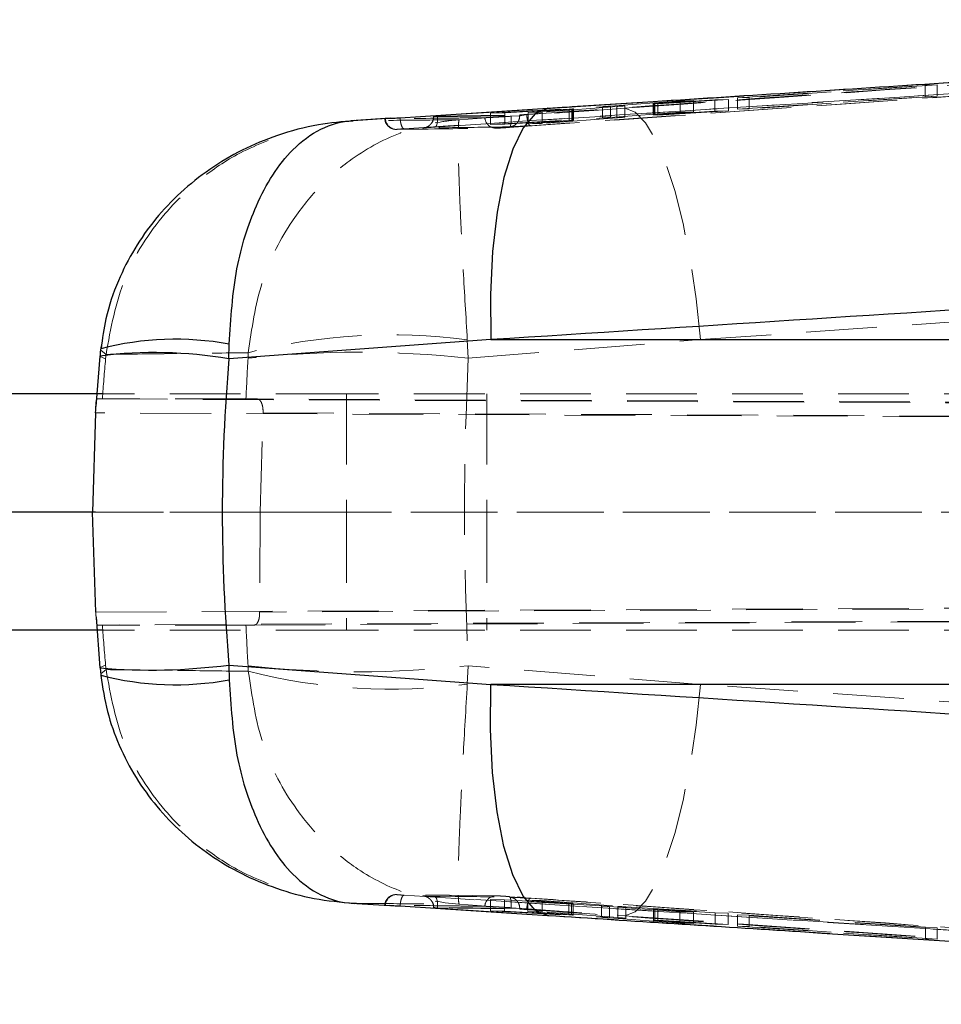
# Model space of a CAD drawing. Header units: millimetres. Extents: x 30 to 412, y 74 to 276.
# Tile 7 of 15: x 166 to 183, y 126 to 144. Entities that reach past the tile are written whole.
import ezdxf

# ---------------------------------------------------------------- set-up
doc = ezdxf.new("R2010")
doc.units = ezdxf.units.MM
doc.linetypes.add('HIDDEN', pattern=[1.905, 1.27, -0.635])

msp = doc.modelspace()

# ---------------------------------------------------------------- linework, layer by layer
at = {"color": 7, "linetype": 'HIDDEN', "lineweight": 18}
for p, q in [((183.97734, 142.54473), (177.06738, 142.05814)), ((178.941, 142.23473), (182.31546, 142.45898)), ((182.52576, 142.46762), (179.1513, 142.24109)), ((182.31546, 142.45898), (182.52576, 142.46762)), ((182.31546, 142.25439), (182.31546, 142.45898)), ((182.52576, 142.26322), (182.52576, 142.46762)), ((178.941, 142.03079), (182.31546, 142.25439)), ((179.1513, 142.24109), (178.941, 142.23473)), ((178.941, 142.03079), (178.941, 142.23473)), ((182.52576, 142.26322), (179.1513, 142.03729)), ((179.1513, 142.03729), (179.1513, 142.24109)), ((182.31546, 142.25439), (182.52576, 142.26322)), ((174.50639, 141.95805), (176.51807, 142.07509)), ((176.77532, 142.0801), (175.43264, 141.97375)), ((176.51807, 141.87179), (176.51807, 142.07509)), ((176.66422, 142.08478), (177.91194, 142.1791)), ((176.66422, 141.88143), (176.66422, 142.08478)), ((176.77532, 141.87691), (176.77532, 142.0801)), ((177.06738, 142.05814), (176.92043, 142.04776)), ((178.78042, 142.20343), (176.92105, 142.0899)), ((176.92105, 141.88667), (176.92105, 142.0899)), ((177.4303, 142.13037), (177.4303, 141.9269)), ((177.43511, 142.13025), (177.43866, 142.13036)), ((177.43866, 141.9269), (177.43866, 142.13036)), ((178.15037, 142.18558), (177.4571, 142.13281)), ((177.4571, 141.92933), (177.4571, 142.13281)), ((177.50912, 142.13415), (178.53752, 142.19642)), ((177.50912, 141.93069), (177.50912, 142.13415)), ((177.91194, 142.1791), (178.15037, 142.18558)), ((177.91194, 141.97509), (177.91194, 142.1791)), ((178.15037, 141.98176), (178.15037, 142.18558)), ((178.53752, 142.19642), (178.78042, 142.20343)), ((178.53752, 141.99283), (178.53752, 142.19642)), ((178.78042, 141.99992), (178.78042, 142.20343)), ((173.48242, 141.90654), (173.48242, 141.8947)), ((173.48548, 141.90636), (175.03142, 141.92765)), ((173.48548, 141.89412), (175.03142, 141.91445)), ((173.48548, 141.90636), (173.48548, 141.89412)), ((173.55465, 141.91131), (173.55452, 141.91126)), ((173.55465, 141.9121), (173.55465, 141.91131)), ((174.58768, 141.88593), (173.94632, 141.84095)), ((174.76269, 141.96226), (174.50639, 141.95805)), ((174.50639, 141.75513), (174.50639, 141.95805)), ((174.50639, 141.75513), (176.51807, 141.87179)), ((175.91606, 142.02992), (174.76269, 141.96226)), ((174.76269, 141.75949), (174.76269, 141.96226)), ((175.03142, 141.92765), (175.03142, 141.91446)), ((175.03142, 141.91445), (175.03142, 141.91446)), ((175.14689, 141.9343), (175.1564, 141.93496)), ((175.18529, 141.96942), (175.96833, 142.03099)), ((175.43264, 141.97375), (175.18529, 141.96942)), ((175.18529, 141.76672), (175.18529, 141.96942)), ((175.43264, 141.77098), (175.43264, 141.97375)), ((176.77532, 141.87691), (175.43264, 141.77098)), ((175.91607, 141.82689), (175.91606, 142.02992)), ((175.96833, 142.03099), (175.9892, 142.03276)), ((175.96833, 141.82798), (175.96833, 142.03099)), ((175.98485, 141.83053), (175.98485, 142.03357)), ((175.99628, 141.83065), (175.99628, 142.03369)), ((176.66422, 141.88143), (177.91194, 141.97509)), ((178.78042, 141.99992), (176.92105, 141.88667)), ((177.43511, 141.92679), (177.43866, 141.9269)), ((178.15037, 141.98176), (177.4571, 141.92933)), ((177.50912, 141.93069), (178.53752, 141.99283)), ((177.91194, 141.97509), (178.15037, 141.98176)), ((178.53752, 141.99283), (178.78042, 141.99992)), ((179.1513, 142.03729), (178.941, 142.03079)), ((172.03784, 141.82283), (172.64439, 141.86185)), ((174.76269, 141.75949), (174.50639, 141.75513)), ((175.91607, 141.82689), (174.76269, 141.75949)), ((175.18529, 141.76672), (175.96833, 141.82798)), ((175.43264, 141.77098), (175.18529, 141.76672)), ((175.96833, 141.82798), (175.9892, 141.82973)), ((173.31964, 141.69364), (173.3009, 141.69151)), ((174.10779, 137.55398), (174.09003, 137.88345)), ((174.10779, 137.55398), (178.27694, 137.8893)), ((199.06277, 137.8893), (178.27694, 137.8893)), ((170.1567, 137.65559), (170.15152, 137.55398)), ((167.59355, 137.54262), (167.60182, 137.6253)), ((171.92015, 136.91809), (171.92015, 134.79309)), ((208.69159, 136.91809), (171.92015, 136.91809)), ((174.44236, 136.91809), (174.44236, 134.79309)), ((167.53603, 136.82384), (167.43763, 136.82359)), ((167.43763, 136.82359), (209.49998, 136.63414)), ((170.11485, 136.82384), (167.53603, 136.82384)), ((170.31902, 136.8236), (170.11485, 136.82384)), ((220.13733, 136.5987), (170.31902, 136.8236)), ((209.49162, 136.3839), (167.4134, 136.57342)), ((170.3675, 134.79308), (170.42039, 136.57343)), ((170.42039, 136.57343), (220.35356, 136.34801)), ((167.36057, 134.79308), (209.49162, 134.78645)), ((171.92015, 134.79309), (167.41353, 134.79309)), ((170.3675, 134.79308), (170.36039, 132.99519)), ((220.35356, 134.7852), (170.3675, 134.79308)), ((208.69159, 134.79309), (171.92015, 134.79309)), ((171.92015, 134.79309), (171.92015, 132.66809)), ((174.44236, 134.79309), (174.44236, 132.66809)), ((220.37482, 133.22095), (170.36039, 132.99519)), ((167.41656, 132.9952), (209.74587, 133.18586)), ((209.75417, 132.95306), (167.44905, 132.7625)), ((170.26754, 132.7625), (220.15906, 132.9877)), ((167.53603, 132.76235), (167.44905, 132.7625)), ((170.11485, 132.76235), (167.53603, 132.76235)), ((170.26754, 132.7625), (170.11485, 132.76235)), ((208.69159, 132.66809), (171.92015, 132.66809)), ((167.60182, 131.96089), (167.59355, 132.04356)), ((170.15152, 132.0322), (170.1567, 131.93059)), ((174.10779, 132.0322), (174.09003, 131.70274)), ((178.27694, 131.69689), (174.10779, 132.0322)), ((178.27694, 131.69689), (199.06277, 131.69689)), ((174.61435, 127.89745), (172.82821, 127.91887)), ((172.64439, 127.72433), (172.03784, 127.76335)), ((173.30123, 127.89467), (173.31144, 127.89374)), ((173.94632, 127.74523), (174.58768, 127.70026)), ((176.49869, 127.71491), (174.50825, 127.83076)), ((174.50825, 127.83076), (174.50825, 127.62808)), ((174.50825, 127.83076), (174.75527, 127.8266)), ((174.75527, 127.8266), (174.75527, 127.62404)), ((174.75527, 127.8266), (175.91007, 127.75894)), ((175.96151, 127.75792), (175.17728, 127.81946)), ((175.17728, 127.81946), (175.17728, 127.61692)), ((175.17728, 127.81946), (175.43323, 127.81509)), ((175.43323, 127.81509), (175.43323, 127.61245)), ((175.43323, 127.81509), (176.79017, 127.70761)), ((175.91007, 127.75894), (175.91007, 127.55636)), ((175.96151, 127.75792), (175.96151, 127.55535)), ((175.98965, 127.7551), (175.98875, 127.75527)), ((175.98965, 127.7551), (175.98965, 127.55252)), ((175.99003, 127.55261), (175.99003, 127.75527)), ((173.48242, 127.69149), (173.48242, 127.67964)), ((173.48548, 127.69207), (173.48357, 127.69149)), ((173.48548, 127.69207), (173.48548, 127.67982)), ((175.03142, 127.67173), (173.48548, 127.69207)), ((173.48548, 127.67982), (175.03142, 127.65853)), ((173.55452, 127.67493), (173.55465, 127.67488)), ((173.55465, 127.67488), (173.55465, 127.67409)), ((174.50825, 127.62808), (176.49869, 127.51228)), ((174.75527, 127.62404), (174.50825, 127.62808)), ((175.91007, 127.55636), (174.75527, 127.62404)), ((175.03142, 127.67173), (175.03142, 127.67173)), ((175.03142, 127.67173), (175.03142, 127.65853)), ((175.14689, 127.65188), (175.1564, 127.65122)), ((175.17728, 127.61692), (175.96151, 127.55535)), ((175.43323, 127.61245), (175.17728, 127.61692)), ((176.79017, 127.50499), (175.43323, 127.61245)), ((176.49869, 127.71491), (176.49869, 127.51228)), ((177.909, 127.60992), (176.64479, 127.70524)), ((176.64479, 127.70524), (176.64479, 127.5026)), ((176.79017, 127.70761), (176.79017, 127.50499)), ((176.93608, 127.6978), (176.93608, 127.49518)), ((176.93608, 127.6978), (178.7762, 127.58568)), ((177.43109, 127.65842), (177.43109, 127.45587)), ((177.43232, 127.65864), (177.43232, 127.45598)), ((177.45858, 127.65597), (177.45858, 127.45331)), ((177.45858, 127.65597), (178.15155, 127.60328)), ((178.53813, 127.59248), (177.50938, 127.65472)), ((177.50938, 127.65472), (177.50938, 127.45206)), ((178.15155, 127.60328), (177.909, 127.60992)), ((177.909, 127.60992), (177.909, 127.40714)), ((178.15155, 127.60328), (178.15155, 127.40056)), ((178.53813, 127.59248), (178.53813, 127.38976)), ((178.7762, 127.58568), (178.53813, 127.59248)), ((178.7762, 127.58568), (178.7762, 127.3829)), ((182.31648, 127.33008), (178.94234, 127.55416)), ((178.94234, 127.55416), (178.94234, 127.35141)), ((178.94234, 127.55416), (179.15235, 127.54782)), ((179.15235, 127.54782), (179.15235, 127.34507)), ((179.15235, 127.54782), (182.52647, 127.32147)), ((176.64479, 127.5026), (177.909, 127.40714)), ((176.92043, 127.53842), (177.06738, 127.52805)), ((178.7762, 127.3829), (176.93608, 127.49518)), ((177.06738, 127.52805), (183.97734, 127.04146)), ((178.15155, 127.40056), (177.45858, 127.45331)), ((177.50938, 127.45206), (178.53813, 127.38976)), ((177.909, 127.40714), (178.15155, 127.40056)), ((178.53813, 127.38976), (178.7762, 127.3829)), ((178.94234, 127.35141), (182.31648, 127.12716)), ((179.15235, 127.34507), (178.94234, 127.35141)), ((182.52647, 127.11854), (179.15235, 127.34507)), ((182.52647, 127.32147), (182.31648, 127.33008)), ((182.31648, 127.33008), (182.31648, 127.12716)), ((182.52647, 127.32147), (182.52647, 127.11854)), ((182.31648, 127.12716), (182.52647, 127.11854))]:
    msp.add_line(p, q, dxfattribs=at)
at = {"color": 7, "linetype": 'Continuous', "lineweight": 25}
for p, q in [((172.70272, 141.86596), (172.00405, 141.82088)), ((174.51157, 137.8893), (169.80852, 137.54262)), ((169.80852, 137.54262), (169.81085, 137.81099)), ((174.51157, 137.8893), (202.31233, 137.8893)), ((167.49176, 137.59559), (167.421, 136.69079)), ((167.4134, 136.57342), (167.36057, 134.79308)), ((167.41353, 134.79309), (157.05378, 134.79309)), ((167.41656, 132.9952), (167.36057, 134.79308)), ((167.42566, 132.90565), (167.49176, 131.9906)), ((167.49471, 131.99129), (167.51121, 131.80702)), ((169.80852, 132.04356), (174.51157, 131.69689)), ((169.80852, 132.04356), (169.81085, 131.7752)), ((202.31233, 131.69689), (174.51157, 131.69689)), ((172.00496, 127.76575), (172.69697, 127.72122))]:
    msp.add_line(p, q, dxfattribs=at)
at = {"color": 7, "linetype": 'HIDDEN', "lineweight": 18, "flags": 128}
for points in [[(198.73469, 143.37331), (186.97783, 142.55428), (186.96428, 142.55334), (175.22153, 141.73374)], [(176.92043, 142.04776), (176.53385, 142.02047), (174.87836, 141.90351)], [(178.27694, 137.8893), (178.19833, 138.62205), (178.09332, 139.3247), (177.96471, 139.97857), (177.81592, 140.56624), (177.6509, 141.0721), (177.47406, 141.48267), (177.2901, 141.78703), (177.1039, 141.97708), (176.92043, 142.04776)], [(178.27694, 137.8893), (185.66541, 138.40749), (199.03152, 139.34619)], [(167.60182, 137.6253), (167.50982, 137.70226), (167.50518, 137.72658)], [(167.49176, 137.59564), (167.49753, 137.58396), (167.59355, 137.54262)], [(171.92015, 136.91809), (169.99591, 136.91809), (168.08632, 136.91809), (167.5404, 136.91809)], [(171.92015, 132.66809), (169.99591, 132.66809), (168.08632, 132.66809), (167.5404, 132.66809)], [(167.59355, 132.04356), (167.49753, 132.00223), (167.49176, 131.99054)], [(167.60182, 131.96089), (167.50982, 131.88392), (167.5052, 131.85945)], [(178.27694, 131.69689), (178.19833, 130.96414), (178.09332, 130.26149), (177.96471, 129.60762), (177.81592, 129.01994), (177.6509, 128.51409), (177.47406, 128.10352), (177.2901, 127.79916), (177.1039, 127.60911), (176.92043, 127.53842)], [(199.03152, 130.24), (185.66541, 131.1787), (178.27694, 131.69689)], [(174.87836, 127.68267), (175.24661, 127.65664), (176.92043, 127.53842)], [(177.06738, 127.52805), (191.52373, 126.51494), (197.35996, 126.10677)]]:
    msp.add_lwpolyline(points, dxfattribs=at)
at = {"color": 7, "linetype": 'Continuous', "lineweight": 25, "flags": 128}
for points in [[(172.88187, 141.87703), (173.24959, 141.90066), (174.80136, 142.00032), (175.53855, 142.04763)], [(175.53855, 142.04763), (175.30736, 141.94575), (175.09396, 141.69789), (174.90534, 141.31216), (174.74769, 140.80121), (174.62617, 140.18178), (174.54476, 139.47416), (174.50614, 138.70157), (174.51157, 137.8893)], [(167.5404, 136.91809), (166.19348, 136.91809), (164.31952, 136.91809), (162.46652, 136.91809), (160.63654, 136.91809), (158.83163, 136.91809), (157.05378, 136.91809)], [(167.5404, 132.66809), (166.19348, 132.66809), (164.31952, 132.66809), (162.46652, 132.66809), (160.63654, 132.66809), (158.83163, 132.66809), (157.05378, 132.66809)], [(175.53855, 127.53856), (175.30736, 127.64043), (175.09396, 127.8883), (174.90534, 128.27402), (174.74769, 128.78498), (174.62617, 129.40441), (174.54476, 130.11202), (174.50614, 130.88462), (174.51157, 131.69689)], [(175.53855, 127.53856), (175.15886, 127.56292), (173.60708, 127.66256), (172.88215, 127.70914)]]:
    msp.add_lwpolyline(points, dxfattribs=at)
at = {"color": 7, "linetype": 'HIDDEN', "lineweight": 18}
for centre, radius, start, end in [((173.27858, 141.89363), 0.2069, 325.441586, 0.134949), ((174.60372, 141.88769), 0.19924, 183.051632, 273.05609), ((172.81852, 141.86619), 0.1991, 182.643401, 272.760421), ((172.71085, 127.62798), 10.34779, 82.340636, 104.290029), ((172.12965, 119.90094), 17.76353, 83.606307, 96.393693), ((172.12965, 149.68525), 17.76353, 263.606307, 276.393693), ((172.71085, 141.95821), 10.34779, 255.709971, 277.659364), ((172.81857, 127.71994), 0.19916, 87.225358, 177.340989), ((174.60353, 127.69869), 0.19906, 86.886106, 177.002235), ((173.27749, 127.6924), 0.20799, 359.907915, 27.534932)]:
    msp.add_arc(centre, radius, start, end, dxfattribs=at)
at = {"color": 8, "linetype": 'Continuous', "lineweight": 25}
for centre, radius, start, end in [((168.85208, 132.46782), 5.42851, 79.827158, 104.366001), ((168.47302, 129.82974), 7.82765, 80.176523, 97.201425), ((168.39971, 142.95949), 11.00646, 265.268179, 277.353965), ((168.8519, 137.12266), 5.43276, 255.647572, 280.166631)]:
    msp.add_arc(centre, radius, start, end, dxfattribs=at)
at = {"color": 7, "linetype": 'HIDDEN', "lineweight": 18}
for centre, major_axis, ratio, start_param, end_param in [((209.62457, 134.79309), (42.15748, 0), 0.84267374, 3.06411817, 3.0843977), ((196.46064, 134.79309), (0, 35.525), 0.74282723, 1.49300101, 1.51360137), ((196.46064, 134.79309), (0, 35.525), 0.63112337, 1.49300101, 1.64859164), ((209.62457, 134.79309), (42.15748, 0), 0.84267374, 3.19878761, 3.21906714), ((196.46064, 134.79309), (0, 35.525), 0.74282723, 1.62799128, 1.64859164)]:
    msp.add_ellipse(centre, major_axis=major_axis, ratio=ratio, start_param=start_param, end_param=end_param, dxfattribs=at)
at = {"color": 7, "linetype": 'Continuous', "lineweight": 25}
msp.add_ellipse((209.62457, 134.79309), major_axis=(39.93584, 0), ratio=0.88955182, start_param=3.06411817, end_param=3.21906714, dxfattribs=at)
at = {"color": 7, "linetype": 'HIDDEN', "lineweight": 18}
for points, knots in [([(198.07351, 143.4844), (194.30672, 143.24396), (186.1333, 142.72225), (177.96079, 142.19537), (173.55465, 141.91131)], [0, 0, 0, 0, 0.46085828, 1, 1, 1, 1]), ([(197.36205, 143.47956), (195.41593, 143.34349), (188.65075, 142.87049), (181.88607, 142.39608), (177.06738, 142.05814)], [0, 0, 0, 0, 0.28766726, 1, 1, 1, 1]), ([(200.55774, 143.44094), (195.58237, 143.12467), (186.38032, 142.53973), (177.17927, 141.94902), (172.95305, 141.67769)], [0, 0, 0, 0, 0.540679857, 1, 1, 1, 1]), ([(173.50796, 141.70867), (177.9144, 141.99271), (186.73503, 142.56128), (195.55659, 143.1243), (199.97124, 143.40605)], [0, 0, 0, 0, 0.49956151, 1, 1, 1, 1]), ([(174.84003, 141.70195), (178.81937, 141.98115), (184.36791, 142.37045), (192.44099, 142.93565), (196.53467, 143.22188), (199.05904, 143.39838)], [0, 0, 0, 0, 0.49293768, 0.68732061, 1, 1, 1, 1]), ([(175.1564, 141.93496), (175.23981, 141.94077), (175.84533, 141.98297), (178.53924, 142.17065), (183.6498, 142.52658), (188.23857, 142.84542), (190.73878, 143.01915)], [0, 0, 0, 0, 0.01606026, 0.11658137, 0.51866579, 1, 1, 1, 1]), ([(188.16052, 142.85364), (187.70204, 142.82428), (182.83307, 142.51244), (177.96465, 142.19744), (173.55465, 141.9121)], [0, 0, 0, 0, 0.09416296, 1, 1, 1, 1]), ([(176.51807, 142.07509), (176.53187, 142.07592), (176.55945, 142.07759), (176.60279, 142.08041), (176.63922, 142.08291), (176.65665, 142.08421), (176.66422, 142.08478)], [0, 0, 0, 0, 0.26532329, 0.53062448, 0.79607727, 1, 1, 1, 1]), ([(176.92105, 142.0899), (176.90719, 142.08905), (176.87946, 142.08735), (176.83609, 142.08449), (176.79992, 142.08197), (176.78272, 142.08066), (176.77532, 142.0801)], [0, 0, 0, 0, 0.26625282, 0.53251224, 0.79891097, 1, 1, 1, 1]), ([(177.4571, 142.13281), (177.45126, 142.13235), (177.43765, 142.13126), (177.42887, 142.13041), (177.43108, 142.13037), (177.43143, 142.13037)], [0, 0, 0, 0, 0.38689891, 0.902303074, 1, 1, 1, 1]), ([(177.43866, 142.13036), (177.44527, 142.13065), (177.45848, 142.13124), (177.48605, 142.13278), (177.50412, 142.13385), (177.50912, 142.13415)], [0, 0, 0, 0, 0.41955391, 0.83912839, 1, 1, 1, 1]), ([(174.40477, 141.87708), (174.37476, 141.87672), (174.21028, 141.87472), (173.61573, 141.86766), (173.05032, 141.86161), (172.61963, 141.85701)], [0, 0, 0, 0, 0.05049468, 0.27673844, 1, 1, 1, 1]), ([(172.95305, 141.67769), (172.94512, 141.68061), (172.92926, 141.68645), (172.90687, 141.73325), (172.8894, 141.79945), (172.88434, 141.85152), (172.88187, 141.87703)], [0, 0, 0, 0, 0.25253836, 0.5050719, 0.75761022, 1, 1, 1, 1]), ([(173.4809, 141.89507), (173.47951, 141.87287), (173.47687, 141.83076), (173.44856, 141.77825), (173.41483, 141.74092), (173.38039, 141.71709), (173.35046, 141.70366), (173.32849, 141.69742), (173.31721, 141.69519), (173.31226, 141.6944), (173.30975, 141.69406), (173.31064, 141.69419), (173.32059, 141.6952), (173.34933, 141.69767), (173.38845, 141.70049), (173.41053, 141.70208)], [0, 0, 0, 0, 0.12519527, 0.2374238, 0.33109447, 0.41000925, 0.47395446, 0.5189145, 0.54327674, 0.5624711, 0.58646009, 0.62552032, 0.69827027, 0.82970314, 1, 1, 1, 1]), ([(173.55465, 141.9121), (173.54403, 141.9114), (173.52279, 141.90999), (173.49873, 141.90821), (173.48416, 141.90693), (173.48102, 141.90637), (173.48435, 141.90636), (173.48548, 141.90636)], [0, 0, 0, 0, 0.22112778, 0.44225832, 0.66365631, 0.88556525, 1, 1, 1, 1]), ([(173.55452, 141.91126), (173.54909, 141.91019), (173.53296, 141.90703), (173.50959, 141.90212), (173.49008, 141.8975), (173.48039, 141.89447), (173.48379, 141.89424), (173.48548, 141.89412)], [0, 0, 0, 0, 0.112967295, 0.335509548, 0.557448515, 0.778879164, 1, 1, 1, 1]), ([(173.50796, 141.70867), (173.51544, 141.71185), (173.53041, 141.71821), (173.54696, 141.76511), (173.55653, 141.83191), (173.55519, 141.88481), (173.55452, 141.91126)], [0, 0, 0, 0, 0.2499939, 0.49999989, 0.75000212, 1, 1, 1, 1]), ([(174.58768, 141.88593), (174.56003, 141.88435), (174.4964, 141.88071), (174.4345, 141.8778), (174.41288, 141.87728), (174.40477, 141.87708)], [0, 0, 0, 0, 0.32442525, 0.74674373, 1, 1, 1, 1]), ([(174.87836, 141.90351), (174.82737, 141.90015), (174.73297, 141.89393), (174.63511, 141.8887), (174.59244, 141.88621), (174.58768, 141.88593)], [0, 0, 0, 0, 0.51068109, 0.94541001, 1, 1, 1, 1]), ([(174.87836, 141.90351), (174.87925, 141.88107), (174.88104, 141.83587), (174.87612, 141.77547), (174.86589, 141.72919), (174.85292, 141.70531), (174.84354, 141.70286), (174.84003, 141.70195)], [0, 0, 0, 0, 0.21290766, 0.42878971, 0.6446777, 0.86720597, 1, 1, 1, 1]), ([(175.03142, 141.91445), (175.02927, 141.89163), (175.02498, 141.84598), (174.99115, 141.78517), (174.93982, 141.73773), (174.88818, 141.71624), (174.8563, 141.71278), (174.84835, 141.71191)], [0, 0, 0, 0, 0.22434849, 0.44870211, 0.67305195, 0.9184848, 1, 1, 1, 1]), ([(175.03142, 141.92765), (175.03549, 141.92778), (175.04364, 141.92803), (175.06867, 141.92935), (175.09984, 141.93121), (175.12734, 141.93298), (175.1428, 141.93403), (175.14689, 141.9343)], [0, 0, 0, 0, 0.22977788, 0.4595446, 0.68899734, 0.91782762, 1, 1, 1, 1]), ([(175.03142, 141.91446), (175.03293, 141.91456), (175.03789, 141.91491), (175.05438, 141.91716), (175.08334, 141.92201), (175.11621, 141.92811), (175.13727, 141.93236), (175.14689, 141.9343)], [0, 0, 0, 0, 0.09908829, 0.32729594, 0.57723178, 0.80687534, 1, 1, 1, 1]), ([(175.1564, 141.93496), (175.15889, 141.9088), (175.16392, 141.85606), (175.18024, 141.78937), (175.20051, 141.74258), (175.21452, 141.73669), (175.22153, 141.73374)], [0, 0, 0, 0, 0.24697944, 0.49798347, 0.74899519, 1, 1, 1, 1]), ([(175.98485, 142.03357), (175.9775, 142.03324), (175.96279, 142.03259), (175.93563, 142.03107), (175.91926, 142.03011), (175.91606, 142.02992)], [0, 0, 0, 0, 0.44593885, 0.89181051, 1, 1, 1, 1]), ([(175.99616, 142.03369), (175.9962, 142.03369), (175.99862, 142.03401), (175.99296, 142.03386), (175.98617, 142.03361), (175.98485, 142.03357)], [0, 0, 0, 0, 0.01308601, 0.80898828, 1, 1, 1, 1]), ([(176.51807, 141.87179), (176.53187, 141.87262), (176.55945, 141.87428), (176.60279, 141.87708), (176.63922, 141.87957), (176.65665, 141.88087), (176.66422, 141.88143)], [0, 0, 0, 0, 0.26530221, 0.53060386, 0.79607689, 1, 1, 1, 1]), ([(176.92105, 141.88667), (176.90719, 141.88582), (176.87946, 141.88413), (176.83609, 141.88128), (176.79992, 141.87877), (176.78272, 141.87747), (176.77532, 141.87691)], [0, 0, 0, 0, 0.26625364, 0.53251253, 0.79891076, 1, 1, 1, 1]), ([(177.4571, 141.92933), (177.45126, 141.92886), (177.43764, 141.92778), (177.42886, 141.92694), (177.43108, 141.92691), (177.43143, 141.9269)], [0, 0, 0, 0, 0.3868977, 0.90234607, 1, 1, 1, 1]), ([(177.43866, 141.9269), (177.44516, 141.92719), (177.45824, 141.92777), (177.48569, 141.9293), (177.50393, 141.93038), (177.50912, 141.93069)], [0, 0, 0, 0, 0.41362094, 0.833134, 1, 1, 1, 1]), ([(170.1567, 137.65559), (170.21802, 138.08576), (170.33573, 138.9115), (170.82437, 139.89018), (171.37892, 140.60411), (172.03213, 141.1866), (172.80055, 141.60812), (173.48324, 141.79104), (173.84453, 141.83326), (173.94348, 141.84074), (173.94632, 141.84095)], [0, 0, 0, 0, 0.19675763, 0.37770047, 0.50530724, 0.63293982, 0.80984636, 0.9480609, 0.99851003, 1, 1, 1, 1]), ([(173.94632, 141.84095), (173.63307, 141.8378), (172.99754, 141.83139), (172.36075, 141.82571), (172.03784, 141.82283)], [0, 0, 0, 0, 0.49290224, 1, 1, 1, 1]), ([(172.61189, 141.85777), (172.61059, 141.85784), (172.6043, 141.85817), (172.62487, 141.86014), (172.6439, 141.86181), (172.64439, 141.86185)], [0, 0, 0, 0, 0.203011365, 0.979433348, 1, 1, 1, 1]), ([(172.61087, 141.85774), (172.61074, 141.84721), (172.61031, 141.81374), (172.63351, 141.76513), (172.66932, 141.7209), (172.7078, 141.69313), (172.74362, 141.6773), (172.77328, 141.66989), (172.79465, 141.66749), (172.80636, 141.66698), (172.81331, 141.6669), (172.81575, 141.66693), (172.81689, 141.66695)], [0, 0, 0, 0, 0.09530116, 0.30320736, 0.47082077, 0.6123284, 0.7308367, 0.82580203, 0.89223481, 0.93003091, 0.96723874, 1, 1, 1, 1]), ([(172.64439, 141.86185), (172.64891, 141.86224), (172.66344, 141.86347), (172.6867, 141.86489), (172.70273, 141.86587)], [0, 0, 0, 0, 0.31095488, 1, 1, 1, 1]), ([(173.30091, 141.69151), (173.29578, 141.69163), (173.28554, 141.69186), (173.31533, 141.69492), (173.35894, 141.69849), (173.39895, 141.70126), (173.41053, 141.70206)], [0, 0, 0, 0, 0.29349071, 0.58694947, 0.88049483, 1, 1, 1, 1]), ([(174.84835, 141.71191), (174.81468, 141.71144), (174.64629, 141.70905), (174.13045, 141.70193), (173.64832, 141.69587), (173.3009, 141.69151)], [0, 0, 0, 0, 0.06528776, 0.32643801, 1, 1, 1, 1]), ([(173.41053, 141.70206), (173.42614, 141.70317), (173.45521, 141.70525), (173.49127, 141.70759), (173.50796, 141.70867)], [0, 0, 0, 0, 0.5370387, 1, 1, 1, 1]), ([(174.09003, 137.88345), (174.06442, 138.30857), (174.01525, 139.12464), (173.96857, 140.0723), (173.94105, 140.7525), (173.92523, 141.29624), (173.92352, 141.67314), (173.93428, 141.81716), (173.94347, 141.83898), (173.94624, 141.8409), (173.94632, 141.84095)], [0, 0, 0, 0, 0.19675793, 0.37770064, 0.50530793, 0.63294098, 0.80984747, 0.94806081, 0.99851018, 1, 1, 1, 1]), ([(174.61435, 141.68873), (174.62155, 141.68894), (174.63609, 141.68937), (174.68104, 141.69174), (174.73724, 141.69509), (174.79302, 141.69869), (174.8267, 141.70102), (174.84003, 141.70195)], [0, 0, 0, 0, 0.21286478, 0.43002141, 0.64467789, 0.85936715, 1, 1, 1, 1]), ([(175.22153, 141.73374), (175.21747, 141.73346), (175.18023, 141.73087), (175.10608, 141.7259), (175.00289, 141.71946), (174.91663, 141.71461), (174.8676, 141.71236), (174.85288, 141.71202), (174.84835, 141.71191)], [0, 0, 0, 0, 0.026315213, 0.241045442, 0.455800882, 0.690180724, 0.904720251, 1, 1, 1, 1]), ([(175.98485, 141.83053), (175.9775, 141.8302), (175.96279, 141.82954), (175.93563, 141.82804), (175.91926, 141.82708), (175.91607, 141.82689)], [0, 0, 0, 0, 0.44595594, 0.89184236, 1, 1, 1, 1]), ([(175.99616, 141.83065), (175.9962, 141.83065), (175.99862, 141.83097), (175.99296, 141.83082), (175.98617, 141.83057), (175.98485, 141.83053)], [0, 0, 0, 0, 0.01308601, 0.80898818, 1, 1, 1, 1]), ([(167.60182, 137.6253), (167.686, 138.09121), (167.85193, 139.00952), (168.51934, 140.04438), (169.24384, 140.75674), (169.99276, 141.27966), (170.58589, 141.49838), (170.9115, 141.61845)], [0, 0, 0, 0, 0.25658271, 0.50571313, 0.65598433, 0.81115002, 1, 1, 1, 1]), ([(172.95305, 141.67769), (172.94289, 141.67703), (172.91331, 141.67511), (172.87083, 141.67213), (172.83585, 141.66935), (172.81879, 141.66754), (172.82501, 141.66739), (172.82811, 141.66732)], [0, 0, 0, 0, 0.11578835, 0.33724683, 0.55866949, 0.78005806, 1, 1, 1, 1]), ([(172.82811, 141.66732), (173.42308, 141.6743), (174.01816, 141.68128), (174.61425, 141.68873), (174.61435, 141.68873)], [0, 0, 0, 0, 0.99983335, 1, 1, 1, 1]), ([(167.60182, 137.6253), (168.03089, 137.62995), (168.88245, 137.63919), (169.73414, 137.65016), (170.1567, 137.65559)], [0, 0, 0, 0, 0.5038685, 1, 1, 1, 1]), ([(170.31902, 136.8236), (170.33131, 136.82074), (170.3559, 136.81503), (170.38869, 136.77078), (170.41214, 136.70601), (170.4222, 136.63589), (170.42089, 136.59072), (170.42039, 136.57343)], [0, 0, 0, 0, 0.21932027, 0.4386984, 0.65612303, 0.86836998, 1, 1, 1, 1]), ([(167.44905, 132.7625), (167.44597, 132.76533), (167.4398, 132.77098), (167.43173, 132.81482), (167.42476, 132.87908), (167.4198, 132.94376), (167.41731, 132.98334), (167.41656, 132.9952)], [0, 0, 0, 0, 0.22770792, 0.45545964, 0.68193129, 0.90468661, 1, 1, 1, 1]), ([(170.36039, 132.99519), (170.35987, 132.96787), (170.35884, 132.91323), (170.34188, 132.8424), (170.31638, 132.79011), (170.28979, 132.76548), (170.27319, 132.76326), (170.26754, 132.7625)], [0, 0, 0, 0, 0.219329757, 0.438615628, 0.659396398, 0.883971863, 1, 1, 1, 1]), ([(170.1567, 131.93059), (169.73414, 131.93603), (168.88245, 131.94699), (168.03089, 131.95623), (167.60182, 131.96089)], [0, 0, 0, 0, 0.4961315, 1, 1, 1, 1]), ([(167.60182, 131.96089), (167.686, 131.49497), (167.85192, 130.57667), (168.51935, 129.54182), (169.24383, 128.82942), (169.99488, 128.30522), (170.5904, 128.08572), (170.91837, 127.96483)], [0, 0, 0, 0, 0.25623449, 0.5050268, 0.65509406, 0.81004917, 1, 1, 1, 1]), ([(170.1567, 131.93059), (170.22284, 131.47954), (170.35488, 130.57916), (170.90884, 129.55271), (171.52209, 128.83673), (172.17142, 128.31093), (172.98004, 127.90549), (173.61473, 127.77031), (173.94348, 127.74545), (173.94632, 127.74523)], [0, 0, 0, 0, 0.2064459, 0.41210641, 0.53849664, 0.66491045, 0.82737508, 0.99850942, 1, 1, 1, 1]), ([(174.09003, 131.70274), (174.06324, 131.25708), (174.00975, 130.36745), (173.96216, 129.37586), (173.93645, 128.69689), (173.92414, 128.20943), (173.92477, 127.85078), (173.93703, 127.75165), (173.94624, 127.74529), (173.94632, 127.74523)], [0, 0, 0, 0, 0.20644636, 0.41210698, 0.53849708, 0.6649112, 0.827376, 0.99850957, 1, 1, 1, 1]), ([(172.81737, 127.91925), (172.81701, 127.91925), (172.81446, 127.91928), (172.80498, 127.91932), (172.77741, 127.91733), (172.73746, 127.90798), (172.68364, 127.87932), (172.63695, 127.82919), (172.6099, 127.77215), (172.61059, 127.7382), (172.61079, 127.72844)], [0, 0, 0, 0, 0.01233432, 0.08862378, 0.13678233, 0.29671067, 0.44787727, 0.69169819, 0.91137661, 1, 1, 1, 1]), ([(172.82821, 127.91887), (172.8261, 127.91886), (172.81993, 127.91884), (172.82554, 127.91782), (172.8518, 127.91551), (172.89535, 127.91229), (172.93378, 127.90976), (172.95299, 127.9085)], [0, 0, 0, 0, 0.11541389, 0.33659245, 0.55778329, 0.77899225, 1, 1, 1, 1]), ([(172.95321, 127.90848), (172.94526, 127.90556), (172.92936, 127.89973), (172.90694, 127.85293), (172.88947, 127.78673), (172.88448, 127.73465), (172.88203, 127.70915)], [0, 0, 0, 0, 0.25254054, 0.50506955, 0.75760961, 1, 1, 1, 1]), ([(172.95299, 127.9085), (177.92784, 127.5892), (187.12895, 126.99867), (196.33105, 126.41386), (200.55777, 126.14524)], [0, 0, 0, 0, 0.54067913, 1, 1, 1, 1]), ([(174.84003, 127.88424), (174.8267, 127.88516), (174.79302, 127.88749), (174.73724, 127.8911), (174.68104, 127.89445), (174.63609, 127.89681), (174.62155, 127.89724), (174.61435, 127.89745)], [0, 0, 0, 0, 0.14063285, 0.35532211, 0.56997859, 0.78713522, 1, 1, 1, 1]), ([(172.03784, 127.76335), (172.36075, 127.76047), (172.99754, 127.75479), (173.63307, 127.74839), (173.94632, 127.74523)], [0, 0, 0, 0, 0.50709776, 1, 1, 1, 1]), ([(172.61185, 127.72842), (172.61055, 127.72835), (172.60431, 127.72803), (172.6246, 127.72608), (172.64358, 127.7244), (172.64439, 127.72433)], [0, 0, 0, 0, 0.20148184, 0.96586488, 1, 1, 1, 1]), ([(174.40475, 127.7091), (174.37113, 127.70951), (174.20304, 127.71155), (173.6085, 127.7186), (173.0467, 127.72461), (172.61962, 127.72918)], [0, 0, 0, 0, 0.05656161, 0.28280772, 1, 1, 1, 1]), ([(172.69693, 127.72061), (172.69072, 127.72099), (172.66769, 127.72238), (172.65422, 127.72351), (172.64439, 127.72433)], [0, 0, 0, 0, 0.26988872, 1, 1, 1, 1]), ([(173.50796, 127.87751), (173.49152, 127.87859), (173.44295, 127.88176), (173.37276, 127.88669), (173.31452, 127.8913), (173.28561, 127.89433), (173.296, 127.89456), (173.30123, 127.89467)], [0, 0, 0, 0, 0.113064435, 0.334204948, 0.555238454, 0.776206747, 1, 1, 1, 1]), ([(173.30123, 127.89467), (173.3349, 127.89426), (173.50328, 127.89219), (174.01897, 127.88572), (174.50102, 127.87907), (174.84835, 127.87427)], [0, 0, 0, 0, 0.06530122, 0.32650689, 1, 1, 1, 1]), ([(173.50895, 127.87747), (173.50072, 127.878), (173.45703, 127.88082), (173.39013, 127.88544), (173.33588, 127.88964), (173.31334, 127.89165), (173.30825, 127.89233), (173.3135, 127.89161), (173.32116, 127.89028), (173.33891, 127.88621), (173.37408, 127.87349), (173.4203, 127.84273), (173.46095, 127.78957), (173.48277, 127.73515), (173.48003, 127.70154), (173.47922, 127.69163)], [0, 0, 0, 0, 0.04023651, 0.21377368, 0.36937083, 0.45423806, 0.52126362, 0.54351308, 0.56174567, 0.58522007, 0.64186032, 0.73627047, 0.84252071, 0.95356651, 1, 1, 1, 1]), ([(190.71241, 126.77204), (189.38411, 126.85689), (183.64893, 127.22325), (177.91436, 127.59323), (173.50796, 127.87751)], [0, 0, 0, 0, 0.23160675, 1, 1, 1, 1]), ([(173.50796, 127.87751), (173.51544, 127.87433), (173.53041, 127.86798), (173.54696, 127.82108), (173.55653, 127.75427), (173.55519, 127.70138), (173.55452, 127.67493)], [0, 0, 0, 0, 0.2499939, 0.49999989, 0.75000212, 1, 1, 1, 1]), ([(199.05902, 126.18781), (194.96536, 126.47409), (187.41938, 127.0018), (179.34659, 127.56785), (175.3673, 127.84722), (174.84003, 127.88424)], [0, 0, 0, 0, 0.50706231, 0.9346842, 1, 1, 1, 1]), ([(174.84003, 127.88424), (174.84354, 127.88332), (174.85292, 127.88087), (174.86589, 127.857), (174.87612, 127.81072), (174.88104, 127.75031), (174.87925, 127.70512), (174.87836, 127.68267)], [0, 0, 0, 0, 0.13279403, 0.3553223, 0.57121029, 0.78709234, 1, 1, 1, 1]), ([(174.84835, 127.87427), (174.85399, 127.87413), (174.87012, 127.87374), (174.92164, 127.8713), (175.00325, 127.86668), (175.09929, 127.86071), (175.17362, 127.85577), (175.2142, 127.85295), (175.22153, 127.85244)], [0, 0, 0, 0, 0.11519922, 0.32968356, 0.54416723, 0.73806364, 0.95271526, 1, 1, 1, 1]), ([(174.84835, 127.87427), (174.8563, 127.87341), (174.88818, 127.86995), (174.93982, 127.84845), (174.99115, 127.80101), (175.02498, 127.74021), (175.02927, 127.69456), (175.03142, 127.67173)], [0, 0, 0, 0, 0.0815152, 0.32694805, 0.55129789, 0.77565151, 1, 1, 1, 1]), ([(175.22153, 127.85244), (175.21452, 127.84949), (175.20051, 127.8436), (175.18024, 127.79682), (175.16392, 127.73012), (175.15889, 127.67738), (175.1564, 127.65122)], [0, 0, 0, 0, 0.25100481, 0.50201653, 0.75302056, 1, 1, 1, 1]), ([(175.22153, 127.85244), (179.14025, 127.5788), (186.97769, 127.03153), (194.81569, 126.48576), (198.73469, 126.21287)], [0, 0, 0, 0, 0.50000004, 1, 1, 1, 1]), ([(175.91007, 127.75894), (175.92299, 127.7582), (175.94885, 127.75671), (175.97608, 127.75537), (175.98728, 127.75501), (175.98927, 127.75509), (175.98965, 127.7551)], [0, 0, 0, 0, 0.30916369, 0.61836897, 0.92667796, 1, 1, 1, 1]), ([(175.98569, 127.75584), (175.98075, 127.75631), (175.97461, 127.7569), (175.96365, 127.75776), (175.96151, 127.75792)], [0, 0, 0, 0, 0.804089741, 1, 1, 1, 1]), ([(173.55465, 127.67409), (173.54403, 127.67479), (173.52279, 127.67619), (173.49873, 127.67798), (173.48416, 127.67926), (173.48102, 127.67981), (173.48435, 127.67982), (173.48548, 127.67982)], [0, 0, 0, 0, 0.22112778, 0.44225832, 0.66365632, 0.88556526, 1, 1, 1, 1]), ([(173.48357, 127.69149), (173.48323, 127.69143), (173.48165, 127.69117), (173.4905, 127.68861), (173.50947, 127.68409), (173.53297, 127.67915), (173.5491, 127.67599), (173.55452, 127.67493)], [0, 0, 0, 0, 0.07169811, 0.33560874, 0.6001252, 0.86536069, 1, 1, 1, 1]), ([(173.55465, 127.67488), (177.96079, 127.39084), (186.49619, 126.84061), (195.03252, 126.29577), (199.16223, 126.03219)], [0, 0, 0, 0, 0.51622077, 1, 1, 1, 1]), ([(190.10618, 126.60789), (188.99914, 126.67877), (183.48159, 127.03201), (177.96466, 127.38885), (173.55465, 127.67409)], [0, 0, 0, 0, 0.2006394, 1, 1, 1, 1]), ([(174.58768, 127.70026), (174.56003, 127.70184), (174.4964, 127.70548), (174.43448, 127.70839), (174.41286, 127.70891), (174.40475, 127.7091)], [0, 0, 0, 0, 0.32433398, 0.74653364, 1, 1, 1, 1]), ([(174.58768, 127.70026), (174.61901, 127.69848), (174.68972, 127.69447), (174.79266, 127.68856), (174.85672, 127.68416), (174.87836, 127.68267)], [0, 0, 0, 0, 0.34498335, 0.77873764, 1, 1, 1, 1]), ([(175.14689, 127.65188), (175.13613, 127.65405), (175.11502, 127.6583), (175.08345, 127.66414), (175.05607, 127.66875), (175.03875, 127.67119), (175.0333, 127.67159), (175.03142, 127.67173)], [0, 0, 0, 0, 0.21531905, 0.4226791, 0.65146419, 0.87969905, 1, 1, 1, 1]), ([(175.03142, 127.65853), (175.03549, 127.65841), (175.04364, 127.65816), (175.06867, 127.65683), (175.09984, 127.65498), (175.12734, 127.65321), (175.1428, 127.65216), (175.14689, 127.65188)], [0, 0, 0, 0, 0.22977788, 0.4595446, 0.68899734, 0.91782762, 1, 1, 1, 1]), ([(175.1564, 127.65122), (175.23981, 127.64541), (175.84533, 127.60322), (178.53924, 127.41553), (183.6498, 127.05961), (188.23857, 126.74076), (190.73878, 126.56704)], [0, 0, 0, 0, 0.01606026, 0.11658137, 0.51866579, 1, 1, 1, 1]), ([(175.98965, 127.55252), (175.98698, 127.55253), (175.98164, 127.55254), (175.95616, 127.55375), (175.92989, 127.5552), (175.91337, 127.55617), (175.91007, 127.55636)], [0, 0, 0, 0, 0.307507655, 0.614978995, 0.922952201, 1, 1, 1, 1]), ([(175.96151, 127.55535), (175.96946, 127.5547), (175.98538, 127.55341), (175.99071, 127.5527), (175.98982, 127.55255), (175.98965, 127.55252)], [0, 0, 0, 0, 0.446238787, 0.892483, 1, 1, 1, 1]), ([(176.64479, 127.70524), (176.63461, 127.70599), (176.61427, 127.7075), (176.5732, 127.71027), (176.53306, 127.71285), (176.50904, 127.71429), (176.49869, 127.71491)], [0, 0, 0, 0, 0.26605687, 0.53210474, 0.79840407, 1, 1, 1, 1]), ([(176.79017, 127.70761), (176.80021, 127.70685), (176.82031, 127.70533), (176.86113, 127.70254), (176.90135, 127.69992), (176.92555, 127.69845), (176.93608, 127.6978)], [0, 0, 0, 0, 0.26512909, 0.53023769, 0.79562645, 1, 1, 1, 1]), ([(177.50938, 127.65472), (177.49967, 127.65529), (177.477, 127.65662), (177.44974, 127.65806), (177.43618, 127.65861), (177.43298, 127.65863), (177.43232, 127.65864)], [0, 0, 0, 0, 0.24923402, 0.58161728, 0.91385356, 1, 1, 1, 1]), ([(177.43286, 127.65842), (177.43267, 127.65835), (177.43214, 127.65815), (177.44377, 127.65713), (177.45536, 127.65622), (177.45858, 127.65597)], [0, 0, 0, 0, 0.29929875, 0.80537319, 1, 1, 1, 1]), ([(176.49869, 127.51228), (176.51251, 127.51145), (176.54016, 127.50978), (176.58359, 127.50695), (176.61992, 127.50446), (176.63731, 127.50316), (176.64479, 127.5026)], [0, 0, 0, 0, 0.26621958, 0.53245199, 0.79884597, 1, 1, 1, 1]), ([(176.93608, 127.49518), (176.92227, 127.49602), (176.89463, 127.49772), (176.85133, 127.50057), (176.815, 127.5031), (176.79769, 127.50441), (176.79017, 127.50499)], [0, 0, 0, 0, 0.2653278, 0.53064835, 0.79612856, 1, 1, 1, 1]), ([(177.45858, 127.45331), (177.45078, 127.45393), (177.43518, 127.45518), (177.42985, 127.45588), (177.43179, 127.45596), (177.43232, 127.45598)], [0, 0, 0, 0, 0.41992132, 0.83983132, 1, 1, 1, 1]), ([(177.43232, 127.45598), (177.43475, 127.45593), (177.44041, 127.45582), (177.46309, 127.45472), (177.48926, 127.45325), (177.5059, 127.45226), (177.50938, 127.45206)], [0, 0, 0, 0, 0.24925999, 0.58071468, 0.91224904, 1, 1, 1, 1])]:
    msp.add_open_spline(points, degree=3, knots=knots, dxfattribs=at)
at = {"color": 7, "linetype": 'Continuous', "lineweight": 25}
for points, knots in [([(175.53855, 142.04763), (175.65124, 142.05486), (176.28119, 142.09527), (178.64624, 142.24692), (186.84906, 142.77204), (194.5353, 143.26007), (200.48626, 143.63792)], [0, 0, 0, 0, 0.01355211, 0.07575815, 0.28441898, 1, 1, 1, 1]), ([(172.70273, 141.86587), (172.71488, 141.86667), (172.7531, 141.86919), (172.82121, 141.87315), (172.87201, 141.8764), (172.88186, 141.87703)], [0, 0, 0, 0, 0.2731757, 0.85897853, 1, 1, 1, 1]), ([(172.06227, 141.8245), (171.84574, 141.80504), (171.37734, 141.76292), (170.69907, 141.5819), (170.04472, 141.30971), (169.46062, 140.96419), (168.9366, 140.54711), (168.48219, 140.06636), (168.10336, 139.53142), (167.79961, 138.93068), (167.59238, 138.32509), (167.53587, 137.90842), (167.51146, 137.72844)], [0, 0, 0, 0, 0.09885265, 0.21383701, 0.3175427, 0.4195426, 0.51973512, 0.6185345, 0.71593256, 0.81258986, 0.91904752, 1, 1, 1, 1]), ([(169.81085, 137.81099), (169.84212, 138.27255), (169.90376, 139.18226), (170.22763, 140.18706), (170.59007, 140.87179), (170.97636, 141.35758), (171.45996, 141.71502), (171.83908, 141.81486), (172.03611, 141.82276), (172.03784, 141.82283)], [0, 0, 0, 0, 0.21230537, 0.41844348, 0.54278263, 0.67117075, 0.8306929, 0.99851461, 1, 1, 1, 1]), ([(200.39607, 139.53883), (195.39132, 139.22139), (186.76307, 138.67411), (178.135, 138.12141), (174.51157, 137.8893)], [0, 0, 0, 0, 0.58004133, 1, 1, 1, 1]), ([(167.51121, 137.77917), (167.50526, 137.731), (167.49768, 137.6696), (167.49356, 137.60774), (167.49267, 137.5944)], [0, 0, 0, 0, 0.78436933, 1, 1, 1, 1]), ([(167.4134, 136.57342), (167.4134, 136.57348), (167.41342, 136.57377), (167.41349, 136.57498), (167.41378, 136.57984), (167.41495, 136.59932), (167.4177, 136.64483), (167.42177, 136.71), (167.42647, 136.77166), (167.4316, 136.81492), (167.43558, 136.82065), (167.43763, 136.82359)], [0, 0, 0, 0, 0.00044076, 0.00220352, 0.00925458, 0.03746721, 0.15076708, 0.35767971, 0.56521442, 0.77729705, 1, 1, 1, 1]), ([(167.50575, 131.85541), (167.53987, 131.6379), (167.60719, 131.2088), (167.82807, 130.59127), (168.126, 130.01842), (168.50523, 129.49304), (168.95144, 129.02645), (169.46539, 128.61955), (170.0381, 128.28036), (170.66652, 128.01703), (171.34561, 127.82889), (171.82002, 127.7844), (172.06227, 127.76168)], [0, 0, 0, 0, 0.09812218, 0.19358067, 0.2916478, 0.38631906, 0.48327179, 0.58101648, 0.68105018, 0.78338559, 0.88939007, 1, 1, 1, 1]), ([(169.81085, 131.7752), (169.84212, 131.31364), (169.90376, 130.40393), (170.22763, 129.39913), (170.59007, 128.71439), (170.97636, 128.22861), (171.45996, 127.87117), (171.83908, 127.77133), (172.03611, 127.76342), (172.03784, 127.76335)], [0, 0, 0, 0, 0.21230537, 0.41844348, 0.54278263, 0.67117075, 0.8306929, 0.99851461, 1, 1, 1, 1]), ([(174.51157, 131.69689), (178.135, 131.46477), (186.76307, 130.91207), (195.39132, 130.3648), (200.39607, 130.04736)], [0, 0, 0, 0, 0.41995867, 1, 1, 1, 1]), ([(172.88214, 127.70914), (172.84294, 127.71157), (172.77065, 127.71606), (172.72008, 127.71918), (172.69693, 127.72061)], [0, 0, 0, 0, 0.54216833, 1, 1, 1, 1]), ([(200.48627, 125.94827), (200.36531, 125.95593), (199.72702, 125.99638), (197.0194, 126.16801), (190.33579, 126.59247), (182.65818, 127.08211), (177.05007, 127.44165), (175.53855, 127.53856)], [0, 0, 0, 0, 0.01454467, 0.07675056, 0.3255745, 0.81822554, 1, 1, 1, 1])]:
    msp.add_open_spline(points, degree=3, knots=knots, dxfattribs=at)

doc.saveas('drawing.dxf')
